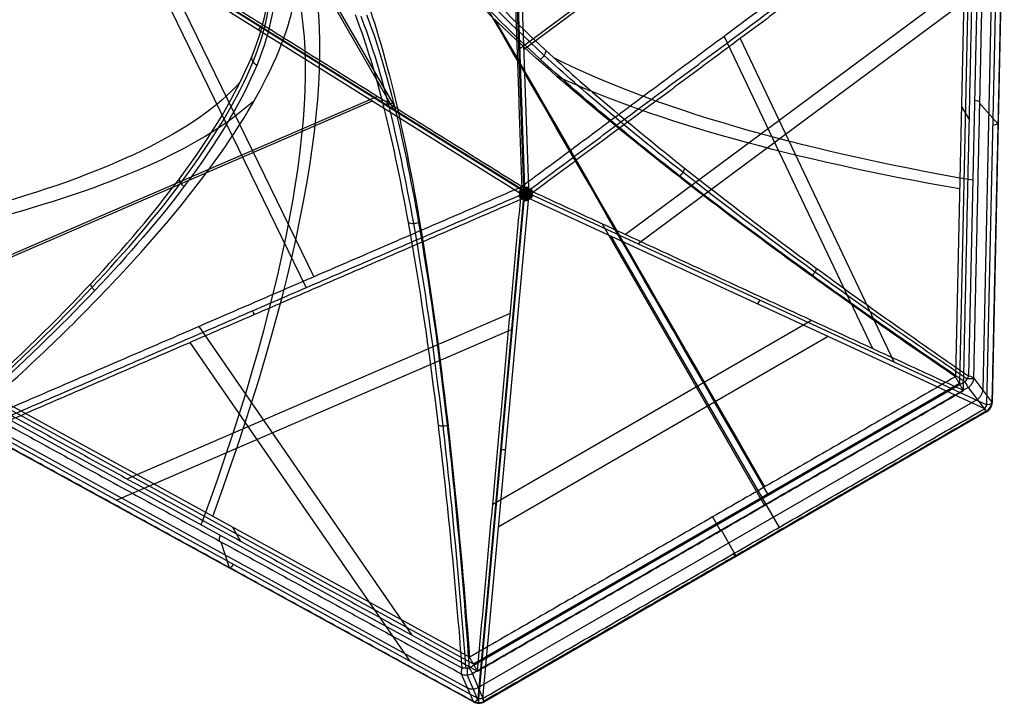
# Model space of a CAD drawing. Header units: millimetres. Extents: x -445 to 449, y -417 to 415.
# Tile 199 of 256: x 98 to 273, y -415 to -293. Entities that reach past the tile are written whole.
import ezdxf

# ---------------------------------------------------------------- set-up
doc = ezdxf.new("R2010")
doc.units = ezdxf.units.MM
doc.header["$MEASUREMENT"] = 0
doc.layers.add('Default', color=7, linetype='Continuous', true_color=0x000000)

msp = doc.modelspace()

# ---------------------------------------------------------------- linework, layer by layer
at = {"layer": 'Default', "color": 9, "true_color": 0xbfbfbf}
for p, q in [((187.58, -322.61, -940.79), (183.76, -213.02, -931.17)), ((183.86, -213.02, -931.17), (187.68, -322.61, -940.79)), ((184.55, -213.01, -931.04), (188.37, -322.6, -940.67)), ((127.77, -245.35, -931.17), (164.31, -308.63, -938.43)), ((129.26, -247.18, -926.37), (164.58, -308.35, -933.39)), ((252.06, -250.05, -909.8), (187.51, -298.01, -938.51)), ((248.9, -251.77, -905.79), (186.35, -298.24, -933.61)), ((269.09, -257.76, -886.89), (266.96, -356.26, -859.71)), ((266.71, -259.86, -890.88), (264.62, -356.41, -864.25)), ((269.55, -358.8, -867.45), (271.7, -259.65, -894.8)), ((267.43, -261.1, -895.31), (265.33, -357.64, -868.68)), ((270.25, -361.43, -875.76), (272.41, -261.67, -903.28)), ((273.34, -261.24, -901.64), (271.18, -361, -874.12)), ((94.07, -264.86, -931.17), (187.07, -322.96, -940.79)), ((94.12, -264.78, -931.17), (187.12, -322.88, -940.79)), ((186.71, -323.55, -940.67), (93.71, -265.45, -931.04)), ((120.26, -282.04, -933.79), (148.68, -340.51, -925.74)), ((122.63, -282.14, -929.05), (150.05, -338.54, -921.29)), ((267.65, -285.03, -893.48), (205.73, -331.03, -921.01)), ((271.9, -285.21, -896.78), (207.99, -332.69, -925.2)), ((223.32, -295.63, -919.67), (249.78, -351.37, -886.03)), ((226.2, -296.01, -923.83), (253.6, -353.75, -888.98)), ((160.49, -307.17, -937.95), (92.16, -336.72, -911.38)), ((161.42, -306.38, -933.07), (95.23, -335.01, -907.33)), ((265.67, -308.13, -877.56), (267.1, -310.61, -886.42)), ((268.97, -307.63, -874.44), (272.2, -311.27, -887.36)), ((179.4, -413.88, -875.76), (187.53, -324.97, -940.14)), ((179.53, -413.89, -875.75), (187.65, -324.98, -940.14)), ((188.32, -324.95, -940.02), (180.19, -413.87, -875.63)), ((269.84, -362.11, -875.63), (188.77, -324.68, -940.02)), ((189.18, -324.01, -940.14), (270.25, -361.43, -875.76)), ((201.52, -329.09, -924.35), (230.55, -379.37, -873.11)), ((203.11, -331.3, -928.63), (233.13, -383.3, -875.63)), ((185.13, -345.1, -919.35), (116.78, -374.66, -892.77)), ((185.43, -347.96, -923.49), (114.88, -378.47, -896.06)), ((129.54, -347.41, -913.31), (167.58, -402.54, -876.79)), ((238.94, -346.36, -894.64), (182.01, -379.23, -894.64)), ((241.92, -349.22, -897.81), (182.99, -383.24, -897.81)), ((127.94, -350.3, -917.28), (167.19, -407.18, -879.6)), ((271.12, -360.88, -873.67), (267.9, -356.61, -860.93)), ((266.32, -357.32, -859.52), (177.8, -408.42, -859.52)), ((265.33, -357.64, -868.68), (178.58, -407.73, -868.68)), ((266.88, -358.3, -860.62), (270.1, -362.56, -873.37)), ((177.86, -406.49, -864.25), (93.2, -360.03, -890.88)), ((176.57, -408.44, -859.71), (90.19, -361.04, -886.89)), ((178.58, -407.73, -868.68), (93.92, -361.27, -895.31)), ((179.43, -411.9, -867.09), (268.52, -360.46, -867.09)), ((270.18, -362.7, -874.13), (180.53, -414.45, -874.13)), ((90.53, -364.25, -894.8), (177.47, -411.96, -867.45)), ((178.57, -414.47, -874.13), (91.09, -366.47, -901.66)), ((91.92, -365.88, -903.28), (179.4, -413.88, -875.76)), ((221.24, -381.45, -864.25), (222.67, -383.93, -873.11)), ((135.53, -383.26, -877.56), (136.96, -385.74, -886.42)), ((222.77, -383.77, -860.62), (225.42, -388.36, -873.37)), ((133.45, -385.87, -874.44), (134.98, -390.49, -887.36)), ((176.4, -409.44, -860.93), (178.49, -414.36, -873.67)), ((180.46, -414.32, -873.37), (178.37, -409.4, -860.62)), ((177.45, -409.67, -860.67), (179.53, -414.59, -873.41))]:
    msp.add_line(p, q, dxfattribs=at)
at = {"layer": 'Default', "color": 9, "true_color": 0xbfbfbf, "extrusion": (0.845116, -0.463783, 0.265866)}
for centre, radius, start, end in [((-370.71, -750.44, 54.82), 202.52, 299.5618, 344.9309), ((-370.71, -750.44, 54.95), 197.52, 299.6063, 344.8566), ((-272.14, -923.91, 58.94), 2, 119.6063, 166.1279), ((-275.45, -937.31, 59.09), 2, 166.1279, 237.2834), ((-272.14, -923.91, 110.08), 2, 119.6063, 166.1279), ((-275.45, -937.31, 110.74), 2, 166.1279, 237.2834)]:
    msp.add_arc(centre, radius, start, end, dxfattribs=at)
at = {"layer": 'Default', "color": 9, "true_color": 0xbfbfbf, "extrusion": (0.866025, 0.5, 0)}
for centre, radius, start, end in [((-513.03, -674.98, 11.48), 197.52, 290.8902, 329.9967), ((-513.03, -674.98, 11.67), 202.52, 290.8456, 326.2042), ((-441.89, -861.39, 0.88), 2, 110.8902, 157.4117), ((-447.19, -874.13, 0.88), 2, 157.4117, 228.5673)]:
    msp.add_arc(centre, radius, start, end, dxfattribs=at)
at = {"layer": 'Default', "color": 9, "true_color": 0xbfbfbf, "extrusion": (0.844861, -0.527796, -0.087419)}
for centre, start, end in [((-174.79, -906.36, 355.71), 249.6102, 272.662), ((-174.79, -906.36, 410.75), 249.6102, 261.1361), ((-174.79, -906.36, 410.75), 261.1361, 272.662)]:
    msp.add_arc(centre, 2, start, end, dxfattribs=at)
at = {"layer": 'Default', "color": 9, "true_color": 0xbfbfbf, "extrusion": (0.02091, 0.963783, -0.265866)}
for centre, radius, start, end in [((-372.2, -750.19, -72.96), 197.52, 299.6063, 331.0341), ((49.24, -818.17, -74.4), 197.52, 192.6588, 222.0695), ((-372.2, -750.19, -73.39), 202.52, 299.5618, 328.2394), ((49.24, -818.17, -74.87), 202.52, 195.2534, 222.114), ((-273.63, -923.67, -58.1), 2, 119.6063, 166.1279), ((-276.94, -937.07, -58.1), 2, 166.1279, 237.2834), ((-273.63, -923.67, -109.21), 2, 119.6063, 166.1279), ((-276.94, -937.07, -109.86), 2, 166.1279, 237.2834)]:
    msp.add_arc(centre, radius, start, end, dxfattribs=at)
at = {"layer": 'Default', "color": 9, "true_color": 0xbfbfbf, "extrusion": (-0.034654, 0.995569, 0.087419)}
for start, end in [(261.1361, 272.662), (249.6102, 261.1361)]:
    msp.add_arc((-176.33, -906.43, -409.93), 2, start, end, dxfattribs=at)
at = {"layer": 'Default', "color": 9, "true_color": 0xbfbfbf, "extrusion": (0.755991, 0.561678, 0.336149)}
for start, end in [(250.976, 262.5019), (239.4502, 250.976)]:
    msp.add_arc((-371.49, -870.04, -354.75), 2, start, end, dxfattribs=at)
at = {"layer": 'Default', "color": 9, "true_color": 0xbfbfbf, "extrusion": (0.864423, 0.373868, -0.336149)}
for centre, start, end in [((-371.29, -869.45, 356.39), 250.976, 262.5019), ((-371.29, -869.45, 356.39), 239.4502, 250.976), ((-371.29, -869.45, 301.35), 239.4502, 262.5019)]:
    msp.add_arc(centre, 2, start, end, dxfattribs=at)
at = {"layer": 'Default', "color": 9, "true_color": 0xbfbfbf, "extrusion": (0.073778, 0.807759, -0.584878)}
for centre, start, end in [((-216.33, -939.87, 301.21), 259.0915, 270.6174), ((-216.33, -939.87, 301.21), 247.5656, 259.0915), ((-216.33, -939.87, 246.15), 247.5656, 270.6174), ((-216.33, -939.87, 191.13), 266.9421, 270.6174), ((-216.33, -939.87, 191.13), 247.5656, 266.9421)]:
    msp.add_arc(centre, 2, start, end, dxfattribs=at)
at = {"layer": 'Default', "color": 9, "true_color": 0xbfbfbf, "extrusion": (0.736429, -0.339986, 0.584878)}
for centre, start, end in [((-214.9, -940.46, -300.39), 247.5656, 259.0915), ((-214.9, -940.46, -300.39), 259.0915, 270.6174), ((-214.9, -940.46, -245.35), 247.5656, 270.6174), ((-214.9, -940.46, -190.31), 247.5656, 270.6174)]:
    msp.add_arc(centre, 2, start, end, dxfattribs=at)
at = {"layer": 'Default', "color": 9, "true_color": 0xbfbfbf, "extrusion": (0, 1, 0)}
for centre, start, end in [((-265.96, -861.39, -356.7), 112.5512, 165.8305), ((-269.18, -874.13, -360.96), 165.8454, 175.5064)]:
    msp.add_arc(centre, 2, start, end, dxfattribs=at)
at = {"layer": 'Default', "color": 9, "true_color": 0xbfbfbf, "extrusion": (-0.232848, 0.308595, 0.922253)}
for centre in [(2.54, 77.34, -966.42), (2.54, 77.34, -973.31), (2.54, 77.34, -980.24)]:
    msp.add_arc(centre, 2, 83.5061, 143.2828, dxfattribs=at)
at = {"layer": 'Default', "color": 9, "true_color": 0xbfbfbf, "extrusion": (0.866025, 0.5, 1.87289e-12)}
msp.add_arc((-441.89, -861.39, 51.98), 2, 110.8902, 157.4117, dxfattribs=at)
at = {"layer": 'Default', "color": 9, "true_color": 0xbfbfbf, "extrusion": (0.866025, 0.5, -6.35325e-14)}
msp.add_arc((-447.19, -874.13, 52.63), 2, 157.4117, 228.5673, dxfattribs=at)
at = {"layer": 'Default', "color": 9, "true_color": 0xbfbfbf}
for centre, start, end in [((269.18, -360.96, -874.13), 300.015, 358.7688), ((179.53, -412.72, -874.13), 241.265, 270), ((179.53, -412.72, -874.13), 270, 299.9738)]:
    msp.add_arc(centre, 2, start, end, dxfattribs=at)
at = {"layer": 'Default', "color": 9, "true_color": 0xbfbfbf, "extrusion": (-0.150827, 0.35595, 0.922253)}
for centre in [(-4.28, 77.14, -966.34), (-4.28, 77.14, -973.32), (-4.28, 77.14, -980.16)]:
    msp.add_arc(centre, 2, 36.7172, 96.4939, dxfattribs=at)
at = {"layer": 'Default', "color": 9, "true_color": 0xbfbfbf, "extrusion": (1, 0, 0)}
for centre, start, end in [((-407.8, -861.39, 177.45), 109.025, 158.9122), ((-412.72, -874.13, 179.53), 180, 234.0926), ((-412.72, -874.13, 179.53), 158.9122, 180)]:
    msp.add_arc(centre, 2, start, end, dxfattribs=at)
at = {"layer": 'Default', "color": 9, "true_color": 0xbfbfbf, "extrusion": (0.866025, 0.5, -4.15168e-13)}
msp.add_arc((-441.89, -861.39, -50.23), 2, 110.8902, 157.4117, dxfattribs=at)
at = {"layer": 'Default', "color": 9, "true_color": 0xbfbfbf, "extrusion": (0.866025, 0.5, 4.94327e-14)}
msp.add_arc((-447.19, -874.13, -50.88), 2, 157.4117, 228.5673, dxfattribs=at)
at = {"layer": 'Default', "color": 9, "true_color": 0xbfbfbf}
for points, degree in [([(183.48, -215.87, -926.37), (185.34, -269.17, -931.05), (187.19, -322.48, -935.73)], 2), ([(267.9, -356.61, -860.93), (268.97, -307.36, -874.51), (270.04, -258.11, -888.1)], 2), ([(188.81, -322.84, -940.53), (230.42, -291.93, -922.02), (272.03, -261.01, -903.52)], 2), ([(272.41, -261.67, -903.28), (230.8, -292.59, -921.78), (189.19, -323.5, -940.28)], 2), ([(273.28, -261.12, -901.19), (272.2, -311, -887.43), (271.12, -360.88, -873.67)], 2), ([(268.14, -262.33, -899.74), (227.67, -292.4, -917.74), (187.19, -322.48, -935.73)], 2), ([(266.05, -358.88, -873.11), (267.1, -310.61, -886.42), (268.14, -262.33, -899.74)], 2), ([(187.19, -322.48, -935.73), (141.96, -294.22, -931.05), (96.73, -265.96, -926.37)], 2), ([(191.5, -298.14, -793.56), (191.46, -298.44, -793.42), (191.25, -299.05, -793.22), (190.79, -299.55, -793.22), (190.53, -299.74, -793.27)], 3), ([(139.87, -300.81, -801.14), (139.6, -300.63, -801.18), (139.14, -300.15, -801.32), (138.97, -299.55, -801.58), (138.97, -299.25, -801.72)], 3), ([(162.4, -307.52, -784.46), (162.68, -307.64, -784.33), (163.33, -307.77, -784.13), (164, -307.62, -784.12), (164.3, -307.48, -784.16)], 3), ([(216.26, -319.14, -825.93), (216.2, -319.39, -825.79), (215.98, -319.92, -825.6), (215.6, -320.38, -825.61), (215.39, -320.58, -825.66)], 3), ([(126.89, -322.45, -839.42), (126.66, -322.26, -839.43), (126.28, -321.81, -839.54), (126.1, -321.3, -839.79), (126.08, -321.05, -839.94)], 3), ([(94.63, -362.51, -899.74), (140.91, -342.49, -917.74), (187.19, -322.48, -935.73)], 2), ([(179.29, -408.97, -873.11), (183.24, -365.72, -904.42), (187.19, -322.48, -935.73)], 2), ([(187.76, -323.85, -940.68), (187.71, -323.82, -940.69), (187.6, -323.76, -940.72), (187.33, -323.6, -940.76), (187.07, -323.41, -940.77), (186.84, -323.33, -940.74)], 3), ([(187.99, -323.85, -940.65), (187.92, -323.82, -940.67), (187.8, -323.75, -940.71), (187.53, -323.59, -940.76), (187.2, -323.4, -940.8), (186.91, -323.22, -940.77)], 3), ([(187.87, -323.66, -940.72), (187.82, -323.63, -940.73), (187.71, -323.57, -940.75), (187.44, -323.41, -940.8), (187.15, -323.28, -940.8), (186.98, -323.1, -940.78)], 3), ([(187.71, -323.37, -940.78), (187.66, -323.35, -940.79), (187.55, -323.31, -940.8), (187.32, -323.21, -940.81), (187.13, -323.11, -940.8), (187.05, -322.99, -940.79)], 3), ([(187.12, -322.88, -940.79), (187.15, -322.9, -940.79), (187.22, -322.92, -940.8), (187.33, -322.92, -940.8), (187.4, -322.9, -940.8), (187.43, -322.88, -940.8)], 3), ([(266.05, -358.88, -873.11), (226.62, -340.68, -904.42), (187.19, -322.48, -935.73)], 2), ([(187.49, -323.57, -940.76), (187.47, -323.52, -940.77), (187.42, -323.41, -940.79), (187.31, -323.21, -940.81), (187.24, -323.04, -940.81), (187.22, -322.92, -940.8)], 3), ([(187.79, -323.74, -940.71), (187.76, -323.69, -940.72), (187.7, -323.58, -940.75), (187.56, -323.31, -940.81), (187.39, -323.1, -940.82), (187.33, -322.92, -940.8)], 3), ([(187.99, -323.85, -940.65), (187.95, -323.79, -940.68), (187.88, -323.67, -940.72), (187.73, -323.4, -940.78), (187.56, -323.11, -940.83), (187.43, -322.88, -940.8)], 3), ([(187.99, -323.62, -940.71), (187.96, -323.58, -940.72), (187.89, -323.47, -940.75), (187.73, -323.21, -940.81), (187.63, -322.96, -940.82), (187.51, -322.81, -940.8)], 3), ([(187.99, -323.28, -940.76), (187.96, -323.24, -940.77), (187.89, -323.14, -940.79), (187.77, -322.94, -940.81), (187.66, -322.8, -940.81), (187.56, -322.72, -940.8)], 3), ([(187.71, -323.37, -940.78), (187.72, -323.32, -940.79), (187.73, -323.2, -940.8), (187.77, -322.95, -940.81), (187.77, -322.74, -940.8), (187.71, -322.61, -940.79)], 3), ([(187.87, -323.66, -940.72), (187.88, -323.6, -940.73), (187.89, -323.47, -940.75), (187.88, -323.16, -940.8), (187.91, -322.84, -940.8), (187.84, -322.6, -940.78)], 3), ([(187.99, -323.28, -940.76), (188.02, -323.24, -940.76), (188.09, -323.13, -940.76), (188.21, -322.93, -940.74), (188.3, -322.78, -940.71), (188.39, -322.7, -940.67)], 3), ([(187.99, -323.62, -940.71), (188.02, -323.57, -940.71), (188.09, -323.46, -940.72), (188.25, -323.2, -940.73), (188.34, -322.95, -940.71), (188.44, -322.79, -940.66)], 3), ([(187.99, -323.85, -940.65), (188.05, -323.81, -940.65), (188.17, -323.74, -940.65), (188.45, -323.57, -940.62), (188.76, -323.37, -940.56), (189.02, -323.17, -940.44)], 3), ([(188.1, -323.65, -940.68), (188.1, -323.59, -940.69), (188.1, -323.47, -940.72), (188.1, -323.15, -940.76), (188.06, -322.84, -940.77), (188.11, -322.6, -940.74)], 3), ([(188.1, -323.65, -940.68), (188.16, -323.62, -940.68), (188.27, -323.56, -940.67), (188.53, -323.39, -940.63), (188.8, -323.24, -940.54), (188.96, -323.06, -940.48)], 3), ([(188.27, -323.36, -940.7), (188.26, -323.31, -940.71), (188.25, -323.19, -940.72), (188.21, -322.94, -940.74), (188.19, -322.73, -940.74), (188.24, -322.6, -940.71)], 3), ([(188.19, -323.73, -940.65), (188.21, -323.68, -940.65), (188.28, -323.57, -940.66), (188.42, -323.29, -940.67), (188.57, -323.07, -940.64), (188.62, -322.89, -940.6)], 3), ([(188.22, -323.84, -940.61), (188.27, -323.81, -940.61), (188.37, -323.74, -940.6), (188.64, -323.57, -940.56), (188.88, -323.37, -940.49), (189.08, -323.28, -940.39)], 3), ([(188.27, -323.36, -940.7), (188.32, -323.34, -940.69), (188.42, -323.29, -940.67), (188.64, -323.18, -940.61), (188.82, -323.07, -940.54), (188.89, -322.95, -940.5)], 3), ([(188.48, -323.55, -940.61), (188.5, -323.5, -940.61), (188.55, -323.39, -940.61), (188.65, -323.18, -940.6), (188.71, -323.01, -940.58), (188.72, -322.88, -940.56)], 3), ([(188.54, -323.83, -940.52), (188.58, -323.79, -940.52), (188.67, -323.72, -940.51), (188.86, -323.55, -940.47), (189.02, -323.42, -940.41), (189.14, -323.39, -940.34)], 3), ([(91.54, -365.22, -903.52), (139.12, -344.64, -922.02), (186.7, -324.06, -940.53)], 2), ([(187.08, -324.72, -940.28), (139.5, -345.3, -921.78), (91.92, -365.88, -903.28)], 2), ([(186.86, -323.82, -940.63), (186.86, -323.79, -940.64), (186.85, -323.72, -940.66), (186.79, -323.62, -940.67), (186.74, -323.57, -940.67), (186.71, -323.55, -940.67)], 3), ([(187.42, -323.85, -940.7), (187.38, -323.88, -940.69), (187.28, -323.95, -940.67), (187.08, -324.09, -940.61), (186.9, -324.18, -940.54), (186.76, -324.18, -940.5)], 3), ([(187.42, -323.85, -940.7), (187.38, -323.82, -940.71), (187.29, -323.75, -940.72), (187.09, -323.59, -940.74), (186.91, -323.47, -940.74), (186.77, -323.44, -940.71)], 3), ([(187.48, -324.13, -940.61), (187.42, -324.12, -940.61), (187.3, -324.11, -940.61), (187.07, -324.09, -940.6), (186.89, -324.06, -940.58), (186.78, -324.01, -940.56)], 3), ([(187.49, -323.57, -940.76), (187.44, -323.58, -940.76), (187.32, -323.58, -940.76), (187.08, -323.58, -940.74), (186.9, -323.59, -940.71), (186.79, -323.62, -940.67)], 3), ([(187.76, -323.85, -940.68), (187.7, -323.89, -940.68), (187.6, -323.95, -940.67), (187.31, -324.09, -940.63), (187.05, -324.25, -940.54), (186.82, -324.3, -940.48)], 3), ([(187.79, -323.74, -940.71), (187.73, -323.74, -940.71), (187.6, -323.75, -940.72), (187.29, -323.75, -940.73), (187.03, -323.7, -940.71), (186.84, -323.72, -940.66)], 3), ([(187.78, -323.97, -940.65), (187.72, -323.96, -940.65), (187.6, -323.96, -940.66), (187.29, -323.95, -940.67), (187.02, -323.97, -940.64), (186.84, -323.92, -940.6)], 3), ([(187.87, -324.05, -940.61), (187.81, -324.07, -940.61), (187.7, -324.13, -940.6), (187.42, -324.28, -940.56), (187.13, -324.38, -940.49), (186.95, -324.52, -940.39)], 3), ([(187.69, -324.32, -940.52), (187.64, -324.34, -940.52), (187.53, -324.38, -940.51), (187.29, -324.46, -940.47), (187.1, -324.53, -940.41), (187.01, -324.62, -940.34)], 3), ([(187.48, -324.13, -940.61), (187.46, -324.17, -940.59), (187.4, -324.27, -940.55), (187.28, -324.46, -940.47), (187.2, -324.6, -940.38), (187.18, -324.7, -940.31)], 3), ([(187.78, -323.97, -940.65), (187.75, -324.02, -940.63), (187.69, -324.12, -940.6), (187.54, -324.38, -940.51), (187.36, -324.56, -940.42), (187.29, -324.7, -940.31)], 3), ([(187.99, -323.85, -940.65), (187.95, -323.91, -940.64), (187.88, -324.03, -940.62), (187.71, -324.29, -940.54), (187.53, -324.56, -940.43), (187.39, -324.74, -940.29)], 3), ([(187.98, -324.07, -940.58), (187.95, -324.12, -940.57), (187.88, -324.23, -940.54), (187.71, -324.47, -940.46), (187.59, -324.69, -940.35), (187.47, -324.8, -940.25)], 3), ([(187.97, -324.39, -940.46), (187.93, -324.44, -940.44), (187.86, -324.53, -940.41), (187.73, -324.7, -940.33), (187.61, -324.82, -940.25), (187.51, -324.88, -940.2)], 3), ([(187.69, -324.32, -940.52), (187.7, -324.37, -940.5), (187.7, -324.47, -940.45), (187.73, -324.7, -940.33), (187.72, -324.87, -940.21), (187.66, -324.98, -940.14)], 3), ([(187.87, -324.05, -940.61), (187.87, -324.1, -940.59), (187.87, -324.22, -940.55), (187.85, -324.51, -940.42), (187.87, -324.79, -940.26), (187.79, -324.98, -940.13)], 3), ([(187.99, -323.85, -940.65), (187.98, -323.92, -940.63), (187.98, -324.06, -940.59), (187.97, -324.36, -940.48), (187.95, -324.7, -940.31), (187.93, -324.98, -940.11)], 3), ([(187.97, -324.39, -940.46), (188, -324.43, -940.43), (188.06, -324.53, -940.38), (188.17, -324.69, -940.26), (188.26, -324.81, -940.15), (188.34, -324.86, -940.07)], 3), ([(187.98, -324.07, -940.58), (188.01, -324.12, -940.56), (188.07, -324.22, -940.51), (188.22, -324.46, -940.38), (188.3, -324.67, -940.24), (188.4, -324.78, -940.11)], 3), ([(187.99, -323.85, -940.65), (188.06, -323.85, -940.64), (188.2, -323.85, -940.62), (188.51, -323.83, -940.54), (188.83, -323.81, -940.43), (189.05, -323.77, -940.29)], 3), ([(187.99, -323.85, -940.65), (188.05, -323.88, -940.63), (188.17, -323.95, -940.59), (188.43, -324.09, -940.48), (188.74, -324.25, -940.31), (189, -324.36, -940.11)], 3), ([(188.1, -324.04, -940.57), (188.09, -324.1, -940.56), (188.08, -324.22, -940.51), (188.07, -324.51, -940.39), (188.02, -324.79, -940.24), (188.06, -324.98, -940.09)], 3), ([(188.1, -324.04, -940.57), (188.15, -324.06, -940.56), (188.26, -324.12, -940.51), (188.51, -324.25, -940.39), (188.78, -324.35, -940.24), (188.93, -324.48, -940.09)], 3), ([(188.25, -324.31, -940.44), (188.24, -324.35, -940.42), (188.22, -324.46, -940.37), (188.17, -324.69, -940.26), (188.14, -324.87, -940.15), (188.19, -324.97, -940.05)], 3), ([(188.18, -323.96, -940.58), (188.24, -323.95, -940.57), (188.37, -323.94, -940.54), (188.66, -323.92, -940.46), (188.91, -323.93, -940.35), (189.07, -323.87, -940.25)], 3), ([(188.18, -323.96, -940.58), (188.21, -324.01, -940.56), (188.27, -324.11, -940.51), (188.39, -324.36, -940.38), (188.54, -324.53, -940.24), (188.58, -324.67, -940.11)], 3), ([(188.19, -323.73, -940.65), (188.25, -323.73, -940.63), (188.37, -323.73, -940.6), (188.67, -323.72, -940.51), (188.91, -323.66, -940.42), (189.07, -323.67, -940.31)], 3), ([(188.22, -323.84, -940.61), (188.26, -323.87, -940.59), (188.37, -323.94, -940.55), (188.63, -324.07, -940.42), (188.86, -324.22, -940.26), (189.06, -324.25, -940.13)], 3), ([(188.25, -324.31, -940.44), (188.3, -324.32, -940.42), (188.4, -324.36, -940.37), (188.62, -324.43, -940.26), (188.79, -324.49, -940.15), (188.85, -324.58, -940.05)], 3), ([(188.47, -324.11, -940.46), (188.52, -324.1, -940.44), (188.64, -324.08, -940.41), (188.85, -324.05, -940.33), (189.01, -324.01, -940.25), (189.11, -323.96, -940.2)], 3), ([(188.47, -324.11, -940.46), (188.49, -324.15, -940.43), (188.54, -324.25, -940.38), (188.62, -324.43, -940.26), (188.68, -324.56, -940.15), (188.68, -324.66, -940.07)], 3), ([(188.48, -323.55, -940.61), (188.53, -323.55, -940.59), (188.65, -323.55, -940.55), (188.86, -323.54, -940.47), (189.02, -323.55, -940.38), (189.12, -323.57, -940.31)], 3), ([(188.77, -324.68, -940.02), (188.75, -324.67, -940.04), (188.69, -324.66, -940.08), (188.58, -324.67, -940.11), (188.52, -324.7, -940.12), (188.48, -324.71, -940.12)], 3), ([(188.54, -323.83, -940.52), (188.58, -323.86, -940.5), (188.67, -323.92, -940.45), (188.85, -324.05, -940.33), (189, -324.14, -940.21), (189.12, -324.13, -940.14)], 3), ([(189.19, -323.5, -940.28), (189.17, -323.52, -940.29), (189.12, -323.57, -940.31), (189.07, -323.67, -940.31), (189.05, -323.74, -940.3), (189.05, -323.77, -940.29)], 3), ([(189.05, -323.77, -940.29), (189.05, -323.81, -940.28), (189.06, -323.88, -940.26), (189.11, -323.96, -940.2), (189.16, -324, -940.16), (189.18, -324.01, -940.14)], 3), ([(166.97, -328.89, -810.61), (167.23, -328.98, -810.47), (167.84, -329.08, -810.27), (168.47, -328.96, -810.27), (168.76, -328.85, -810.33)], 3), ([(239.84, -337.05, -845.25), (239.76, -337.27, -845.13), (239.55, -337.71, -844.97), (239.24, -338.13, -844.97), (239.07, -338.32, -845.02)], 3), ([(110.95, -341.03, -864.93), (110.77, -340.85, -864.94), (110.45, -340.45, -865.03), (110.28, -340.01, -865.25), (110.24, -339.8, -865.39)], 3), ([(264.62, -356.41, -864.25), (221.24, -381.45, -864.25), (177.86, -406.49, -864.25)], 2), ([(266.05, -358.88, -873.11), (265.33, -357.64, -868.68), (264.62, -356.41, -864.25)], 2), ([(178.37, -409.4, -860.62), (222.63, -383.85, -860.62), (266.88, -358.3, -860.62)], 2), ([(179.29, -408.97, -873.11), (222.67, -383.93, -873.11), (266.05, -358.88, -873.11)], 2), ([(90.03, -362.04, -888.1), (133.22, -385.74, -874.51), (176.4, -409.44, -860.93)], 2), ([(180.19, -413.87, -875.63), (225.02, -387.99, -875.63), (269.84, -362.11, -875.63)], 2), ([(94.63, -362.51, -899.74), (136.96, -385.74, -886.42), (179.29, -408.97, -873.11)], 2), ([(270.1, -362.56, -873.37), (225.28, -388.44, -873.37), (180.46, -414.32, -873.37)], 2), ([(172.32, -365.11, -839.33), (172.55, -365.16, -839.2), (173.07, -365.21, -839.02), (173.62, -365.14, -839.03), (173.87, -365.08, -839.08)], 3), ([(178.49, -414.36, -873.67), (134.75, -390.36, -887.43), (91.01, -366.35, -901.19)], 2), ([(179.29, -408.97, -873.11), (178.58, -407.73, -868.68), (177.86, -406.49, -864.25)], 2), ([(177.8, -408.42, -859.52), (177.6, -408.44, -859.49), (177.17, -408.48, -859.49), (176.76, -408.46, -859.62), (176.57, -408.44, -859.71)], 3)]:
    msp.add_open_spline(points, degree=degree, dxfattribs=at)
for points, knots in [([(93.2, -360.03, -890.88), (101.89, -352.21, -883.33), (109.79, -344.46, -874.79), (123.62, -329.44, -855.88), (129.55, -322.16, -845.52), (139.03, -308.36, -823.19), (142.54, -301.9, -811.29), (146.82, -290.2, -786.5), (147.6, -284.94, -773.58), (146.91, -280.41, -760.35)], [-879.495751, -879.495751, -879.495751, -879.495751, -837.156721, -837.156721, -794.836461, -794.836461, -752.393419, -752.393419, -709.935271, -709.935271, -709.935271, -709.935271]), ([(264.62, -356.41, -864.25), (253.74, -349, -859.73), (243.3, -341.64, -854.04), (223.78, -327.32, -840.32), (214.7, -320.35, -832.29), (198.33, -307.11, -813.98), (191.11, -300.87, -803.74), (179.03, -289.51, -781.49), (174.15, -284.38, -769.46), (170.62, -279.91, -756.66)], [-879.495751, -879.495751, -879.495751, -879.495751, -837.156721, -837.156721, -794.836461, -794.836461, -752.393419, -752.393419, -709.935271, -709.935271, -709.935271, -709.935271]), ([(89.6, -360.01, -887.27), (97.22, -353.09, -880.64), (111.04, -339.55, -865.98), (128.73, -318.62, -837.57), (140.65, -298.47, -802.24), (142.61, -286.95, -774.46), (141.89, -282.12, -760.4)], [-189.353565, -189.353565, -189.353565, -189.353565, -153.964953, -118.576332, -71.391504, -24.206688, -24.206688, -24.206688, -24.206688]), ([(266.67, -356.79, -859.52), (257.11, -350.28, -855.54), (238.93, -337.49, -845.82), (212.6, -317.61, -824.21), (189.72, -298.31, -794.28), (178.96, -287.12, -768.51), (175.19, -282.37, -754.95)], [0, 0, 0, 0, 35.012923, 70.025847, 116.709744, 163.377332, 163.377332, 163.377332, 163.377332]), ([(175.48, -281.41, -755.19), (179.26, -286.18, -768.77), (190.03, -297.43, -794.57), (212.92, -316.84, -824.49), (239.24, -336.84, -846.07), (257.41, -349.7, -855.75), (266.96, -356.26, -859.71)], [-1314.671432, -1314.671432, -1314.671432, -1314.671432, -1267.486618, -1220.301793, -1184.913174, -1149.524555, -1149.524555, -1149.524555, -1149.524555]), ([(89.83, -360.53, -887), (97.46, -353.66, -880.35), (111.29, -340.19, -865.65), (128.98, -319.38, -837.2), (140.89, -299.35, -801.87), (142.85, -287.88, -774.12), (142.13, -283.07, -760.08)], [0, 0, 0, 0, 35.012928, 70.025856, 116.70976, 163.377353, 163.377353, 163.377353, 163.377353]), ([(142.84, -283.76, -759.79), (143.55, -288.58, -773.86), (141.55, -300.04, -801.66), (129.55, -320.05, -837.04), (111.76, -340.79, -865.52), (97.85, -354.2, -880.23), (90.19, -361.04, -886.89)], [-1314.671432, -1314.671432, -1314.671432, -1314.671432, -1267.48661, -1220.301788, -1184.913171, -1149.524555, -1149.524555, -1149.524555, -1149.524555]), ([(266.32, -357.32, -859.52), (256.72, -350.83, -855.55), (238.47, -338.11, -845.83), (212.04, -318.3, -824.23), (189.05, -299.04, -794.28), (178.25, -287.84, -768.47), (174.46, -283.09, -754.88)], [-189.353565, -189.353565, -189.353565, -189.353565, -153.964946, -118.576327, -71.391502, -24.206688, -24.206688, -24.206688, -24.206688]), ([(158.62, -286.84, -756.66), (160.72, -292.13, -769.46), (162.73, -298.92, -781.49), (166.53, -315.06, -803.74), (168.32, -324.44, -813.98), (171.6, -345.23, -832.29), (173.09, -356.58, -840.32), (175.73, -380.65, -854.04), (176.88, -393.37, -859.73), (177.86, -406.49, -864.25)], [709.935271, 709.935271, 709.935271, 709.935271, 752.393427, 752.393427, 794.836466, 794.836466, 837.156724, 837.156724, 879.495751, 879.495751, 879.495751, 879.495751]), ([(176.57, -408.44, -859.71), (175.36, -393.05, -854.43), (172.51, -363.91, -840.73), (167.56, -330.43, -814.17), (162.45, -306.57, -784.98), (159.16, -296.04, -765.37), (157.48, -291.8, -755.19)], [-189.353565, -189.353565, -189.353565, -189.353565, -142.168751, -94.983926, -59.595307, -24.206688, -24.206688, -24.206688, -24.206688]), ([(159.45, -291.76, -754.88), (161.12, -296, -765.07), (164.37, -306.53, -784.69), (169.34, -330.39, -813.9), (174.07, -363.88, -840.48), (176.71, -393.02, -854.22), (177.8, -408.42, -859.52)], [-1314.671432, -1314.671432, -1314.671432, -1314.671432, -1279.28282, -1243.894199, -1196.709371, -1149.524555, -1149.524555, -1149.524555, -1149.524555]), ([(158.46, -292.03, -754.95), (160.13, -296.26, -765.12), (163.39, -306.76, -784.7), (168.43, -330.56, -813.88), (173.27, -363.98, -840.47), (176.02, -393.08, -854.22), (177.17, -408.46, -859.52)], [0.016308, 0.016308, 0.016308, 0.016308, 35.008599, 70.017197, 116.695328, 163.37346, 163.37346, 163.37346, 163.37346]), ([(187.43, -322.88, -940.8), (187.46, -322.86, -940.8), (187.51, -322.82, -940.8), (187.57, -322.72, -940.8), (187.58, -322.65, -940.79), (187.58, -322.61, -940.79)], [0, 0, 0, 0, 0.1080622, 0.2161244, 0.3241866, 0.3241866, 0.3241866, 0.3241866]), ([(187.98, -322.6, -940.77), (187.99, -322.95, -940.8), (187.99, -323.32, -940.76), (187.99, -323.64, -940.71), (187.99, -323.78, -940.67), (187.99, -323.85, -940.65)], [-1, -1, -1, -1, -0.666667, -0.333333, 0, 0, 0, 0]), ([(187.99, -323.85, -940.65), (188.02, -323.79, -940.66), (188.1, -323.67, -940.68), (188.26, -323.39, -940.7), (188.42, -323.09, -940.7), (188.52, -322.86, -940.63)], [0, 0, 0, 0, 0.333333, 0.666667, 1, 1, 1, 1]), ([(188.37, -322.6, -940.67), (188.37, -322.63, -940.67), (188.38, -322.7, -940.67), (188.44, -322.8, -940.66), (188.49, -322.84, -940.64), (188.52, -322.86, -940.63)], [0, 0, 0, 0, 0.1080622, 0.2161244, 0.3241866, 0.3241866, 0.3241866, 0.3241866]), ([(186.7, -324.06, -940.53), (186.73, -324.05, -940.54), (186.79, -324.01, -940.56), (186.84, -323.92, -940.6), (186.86, -323.86, -940.62), (186.86, -323.82, -940.63)], [0, 0, 0, 0, 0.1080622, 0.2161244, 0.3241866, 0.3241866, 0.3241866, 0.3241866]), ([(187.99, -323.85, -940.65), (187.91, -323.85, -940.66), (187.77, -323.85, -940.68), (187.45, -323.85, -940.7), (187.11, -323.84, -940.7), (186.86, -323.82, -940.63)], [0, 0, 0, 0, 0.333333, 0.666667, 1, 1, 1, 1]), ([(187.99, -323.85, -940.65), (187.92, -323.89, -940.65), (187.8, -323.96, -940.65), (187.52, -324.11, -940.62), (187.18, -324.28, -940.56), (186.88, -324.41, -940.44)], [0, 0, 0, 0, 0.333333, 0.666667, 1, 1, 1, 1]), ([(187.99, -323.85, -940.65), (188.02, -323.91, -940.63), (188.09, -324.03, -940.58), (188.24, -324.28, -940.45), (188.39, -324.54, -940.3), (188.48, -324.71, -940.12)], [0, 0, 0, 0, 0.333333, 0.666667, 1, 1, 1, 1]), ([(266.96, -356.26, -859.71), (266.88, -356.43, -859.62), (266.68, -356.79, -859.49), (266.44, -357.15, -859.49), (266.32, -357.32, -859.52)], [-1.273767, -1.273767, -1.273767, -1.273767, -0.636884, 0, 0, 0, 0])]:
    msp.add_open_spline(points, degree=3, knots=knots, dxfattribs=at)
for points, weights in [([(188.52, -322.86, -940.63), (188.68, -322.94, -940.59), (188.81, -322.84, -940.53)], [1, 0.856671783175, 1]), ([(187.39, -324.74, -940.29), (187.23, -324.65, -940.34), (187.08, -324.72, -940.28)], [1, 0.856671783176, 1]), ([(187.53, -324.97, -940.14), (187.54, -324.82, -940.24), (187.39, -324.74, -940.29)], [0.999999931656, 0.856671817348, 1]), ([(188.48, -324.71, -940.12), (188.33, -324.8, -940.12), (188.32, -324.95, -940.02)], [1, 0.856671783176, 1])]:
    msp.add_rational_spline(points, weights, degree=2, dxfattribs=at)

doc.saveas('drawing.dxf')
